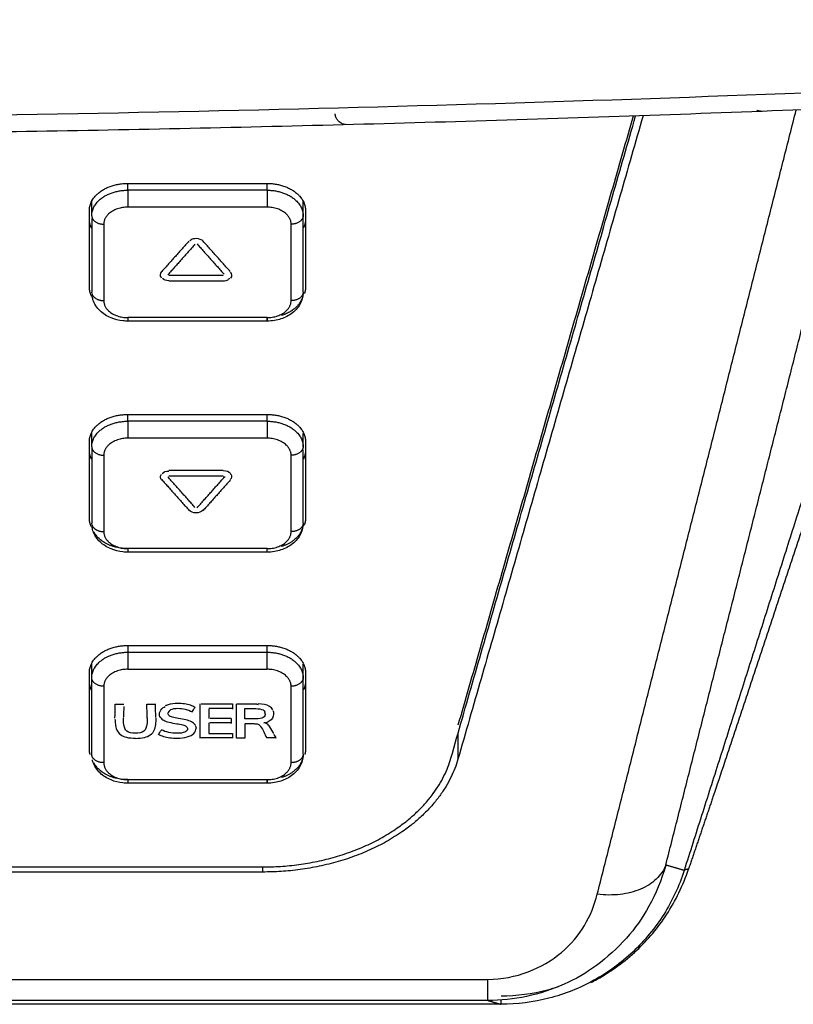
# Model space of a CAD drawing. Header units: millimetres. Extents: x 4946 to 6276, y -4769 to -3439.
# Tile 99 of 195: x 5960 to 5992, y -4092 to -4051. Entities that reach past the tile are written whole.
import ezdxf

# ---------------------------------------------------------------- set-up
doc = ezdxf.new("R2010")
doc.units = ezdxf.units.MM
doc.layers.add('ROXX_NEOmini_FIXTURE', color=7, linetype='Continuous', true_color=0x000000)

msp = doc.modelspace()

# ---------------------------------------------------------------- linework, layer by layer
at = {"layer": 'ROXX_NEOmini_FIXTURE', "color": 18, "lineweight": -3, "true_color": 0x000000}
for points, knots in [([(6052.5, -4050.201), (6048.69, -4050.505), (6041.012, -4051.09), (6025.385, -4052.153), (6005.276, -4053.278), (5979.985, -4054.268), (5957.734, -4054.746), (5938.986, -4054.878), (5924.374, -4054.839), (5909.125, -4054.642), (5893.148, -4054.265), (5879.14, -4053.779), (5867.456, -4053.269), (5858.432, -4052.819), (5850.677, -4052.384), (5844.319, -4051.997), (5839.47, -4051.685), (5834.536, -4051.351), (5830.352, -4051.053), (5826.959, -4050.803), (5824.818, -4050.641), (5823.094, -4050.509), (5821.794, -4050.408), (5820.709, -4050.322), (5819.939, -4050.261), (5819.511, -4050.227), (5819.271, -4050.208), (5819.176, -4050.201)], [-233.575017, -233.575017, -233.575017, -233.575017, -218.976622, -204.37818, -175.181296, -145.984412, -116.787528, -102.189086, -87.590645, -72.992203, -58.393761, -43.795319, -36.496098, -29.196877, -21.897656, -18.248045, -14.598435, -10.948824, -7.299214, -5.474409, -3.649603, -2.737201, -1.824798, -0.912396, -0.456194, -0.228094, 0, 0, 0, 0]), ([(5967.075, -4059.848), (5967.135, -4059.817), (5967.32, -4059.777), (5967.506, -4059.841), (5967.574, -4059.918)], [0.1422639, 0.1422639, 0.1422639, 0.1422639, 0.3824508, 0.7634215, 0.7634215, 0.7634215, 0.7634215]), ([(5964.438, -4063.249), (5964.37, -4063.249), (5964.303, -4063.245), (5964.235, -4063.238), (5964.065, -4063.22), (5963.899, -4063.179), (5963.745, -4063.115), (5963.572, -4063.044), (5963.416, -4062.946), (5963.287, -4062.822), (5963.15, -4062.691), (5963.046, -4062.532), (5962.988, -4062.356), (5962.971, -4062.304), (5962.959, -4062.251), (5962.95, -4062.197)], [2.048785, 2.048785, 2.048785, 2.048785, 2.253053, 2.253053, 2.253053, 2.77113, 2.77113, 2.77113, 3.354384, 3.354384, 3.354384, 3.976754, 3.976754, 3.976754, 4.160226, 4.160226, 4.160226, 4.160226]), ([(5971.737, -4062.095), (5971.734, -4062.148), (5971.727, -4062.2), (5971.716, -4062.252), (5971.68, -4062.422), (5971.601, -4062.579), (5971.488, -4062.715), (5971.375, -4062.854), (5971.229, -4062.968), (5971.063, -4063.054), (5970.904, -4063.137), (5970.728, -4063.194), (5970.544, -4063.224), (5970.443, -4063.241), (5970.341, -4063.249), (5970.238, -4063.249)], [0.059177, 0.059177, 0.059177, 0.059177, 0.23725, 0.23725, 0.23725, 0.819531, 0.819531, 0.819531, 1.411797, 1.411797, 1.411797, 1.977164, 1.977164, 1.977164, 2.286035, 2.286035, 2.286035, 2.286035]), ([(5967.574, -4071.115), (5967.505, -4071.192), (5967.278, -4071.27), (5967.05, -4071.192), (5966.982, -4071.115)], [0, 0, 0, 0, 0.3813511, 0.7635904, 0.7635904, 0.7635904, 0.7635904]), ([(5964.438, -4072.866), (5964.37, -4072.866), (5964.303, -4072.862), (5964.235, -4072.855), (5964.065, -4072.837), (5963.899, -4072.795), (5963.745, -4072.732), (5963.572, -4072.661), (5963.416, -4072.562), (5963.287, -4072.439), (5963.15, -4072.307), (5963.046, -4072.149), (5962.988, -4071.973), (5962.97, -4071.915), (5962.956, -4071.857), (5962.948, -4071.798)], [2.048785, 2.048785, 2.048785, 2.048785, 2.253053, 2.253053, 2.253053, 2.77113, 2.77113, 2.77113, 3.354384, 3.354384, 3.354384, 3.976754, 3.976754, 3.976754, 4.178361, 4.178361, 4.178361, 4.178361]), ([(5971.735, -4071.74), (5971.731, -4071.784), (5971.725, -4071.826), (5971.716, -4071.869), (5971.68, -4072.038), (5971.601, -4072.196), (5971.488, -4072.332), (5971.375, -4072.47), (5971.229, -4072.584), (5971.063, -4072.671), (5970.904, -4072.754), (5970.728, -4072.811), (5970.544, -4072.841), (5970.443, -4072.857), (5970.341, -4072.866), (5970.238, -4072.866)], [0.091832, 0.091832, 0.091832, 0.091832, 0.23725, 0.23725, 0.23725, 0.819531, 0.819531, 0.819531, 1.411797, 1.411797, 1.411797, 1.977164, 1.977164, 1.977164, 2.286035, 2.286035, 2.286035, 2.286035]), ([(5967.237, -4079.33), (5967.183, -4079.294), (5967.052, -4079.234), (5966.804, -4079.177), (5966.458, -4079.152), (5966.176, -4079.191), (5966.027, -4079.25), (5965.988, -4079.269)], [0, 0, 0, 0, 0.21571, 0.43294, 0.64909, 1.007269, 1.155186, 1.155186, 1.155186, 1.155186]), ([(5970.474, -4079.434), (5970.445, -4079.376), (5970.317, -4079.237), (5970.07, -4079.184), (5969.869, -4079.18)], [1.0235534, 1.0235534, 1.0235534, 1.0235534, 1.3225182, 1.8231725, 1.8231725, 1.8231725, 1.8231725]), ([(5965.754, -4079.613), (5965.755, -4079.536), (5965.808, -4079.41), (5965.933, -4079.319), (5965.988, -4079.291)], [3.1489624, 3.1489624, 3.1489624, 3.1489624, 3.5071183, 3.7187372, 3.7187372, 3.7187372, 3.7187372]), ([(5967.254, -4080.072), (5967.248, -4080.06), (5967.212, -4080.002), (5967.102, -4079.923), (5966.874, -4079.842), (5966.554, -4079.79), (5966.276, -4079.736), (5966.139, -4079.679), (5966.109, -4079.61), (5966.108, -4079.577)], [1.235505, 1.235505, 1.235505, 1.235505, 1.294332, 1.538539, 1.78197, 2.025485, 2.239003, 2.454024, 2.669213, 2.669213, 2.669213, 2.669213]), ([(5966.22, -4079.422), (5966.22, -4079.422), (5966.295, -4079.384), (5966.497, -4079.35), (5966.841, -4079.39), (5967.024, -4079.465), (5967.114, -4079.517)], [3.044615, 3.044615, 3.044615, 3.044615, 3.046195, 3.423112, 3.734338, 4.046301, 4.046301, 4.046301, 4.046301]), ([(5969.312, -4079.38), (5969.463, -4079.38), (5969.776, -4079.372), (5970.058, -4079.401), (5970.13, -4079.478), (5970.145, -4079.508)], [0, 0, 0, 0, 0.3629798, 0.6970369, 0.8751063, 0.8751063, 0.8751063, 0.8751063]), ([(5970.164, -4079.592), (5970.163, -4079.653), (5970.103, -4079.776), (5969.904, -4079.807), (5969.765, -4079.807)], [1.0313487, 1.0313487, 1.0313487, 1.0313487, 1.362402, 1.6942186, 1.6942186, 1.6942186, 1.6942186]), ([(5970.509, -4079.607), (5970.507, -4079.718), (5970.414, -4079.887), (5970.192, -4079.969), (5970.107, -4079.987)], [1.0889776, 1.0889776, 1.0889776, 1.0889776, 1.6057931, 1.8667365, 1.8667365, 1.8667365, 1.8667365]), ([(5963.905, -4079.811), (5963.907, -4079.883), (5963.922, -4080.14), (5964.051, -4080.515), (5964.481, -4080.61), (5964.756, -4080.61)], [0.821318, 0.821318, 0.821318, 0.821318, 1.11074, 1.8767, 2.640492, 2.640492, 2.640492, 2.640492]), ([(5965.246, -4079.761), (5965.246, -4079.856), (5965.238, -4080.066), (5965.164, -4080.346), (5964.75, -4080.437), (5964.339, -4080.347), (5964.267, -4080.067), (5964.258, -4079.857), (5964.258, -4079.761)], [0.745753, 0.745753, 0.745753, 0.745753, 1.11863, 1.5921, 2.063993, 2.552456, 3.042563, 3.425402, 3.425402, 3.425402, 3.425402]), ([(5965.605, -4079.771), (5965.605, -4079.865), (5965.594, -4080.143), (5965.455, -4080.536), (5965.026, -4080.631), (5964.756, -4080.631)], [0.741406, 0.741406, 0.741406, 0.741406, 1.112108, 1.873128, 2.634143, 2.634143, 2.634143, 2.634143]), ([(5965.784, -4079.722), (5965.789, -4079.732), (5965.823, -4079.789), (5965.924, -4079.869), (5966.142, -4079.952), (5966.46, -4080.002), (5966.744, -4080.054), (5966.891, -4080.11), (5966.924, -4080.177), (5966.926, -4080.21)], [1.936765, 1.936765, 1.936765, 1.936765, 1.987953, 2.252129, 2.516305, 2.779326, 3.002473, 3.227688, 3.44962, 3.44962, 3.44962, 3.44962]), ([(5969.315, -4080.005), (5969.437, -4080.005), (5969.64, -4080.001), (5969.875, -4080.013), (5970.05, -4080.202), (5970.139, -4080.436), (5970.222, -4080.593)], [0, 0, 0, 0, 0.34994, 0.554671, 0.761306, 1.459531, 1.459531, 1.459531, 1.459531]), ([(5970.513, -4080.416), (5970.464, -4080.32), (5970.382, -4080.162), (5970.254, -4080.002), (5970.151, -4079.973), (5970.107, -4079.966)], [0.2445816, 0.2445816, 0.2445816, 0.2445816, 0.637873, 0.8934037, 1.0666833, 1.0666833, 1.0666833, 1.0666833]), ([(5965.715, -4080.442), (5965.777, -4080.478), (5965.921, -4080.54), (5966.188, -4080.597), (5966.384, -4080.61), (5966.487, -4080.61)], [0, 0, 0, 0, 0.2757578, 0.5510115, 0.8272256, 0.8272256, 0.8272256, 0.8272256]), ([(5966.926, -4080.216), (5966.926, -4080.27), (5966.847, -4080.375), (5966.51, -4080.42), (5966.133, -4080.384), (5965.937, -4080.309), (5965.836, -4080.256)], [3.463659, 3.463659, 3.463659, 3.463659, 3.824609, 4.198152, 4.535851, 4.873923, 4.873923, 4.873923, 4.873923]), ([(5966.487, -4080.61), (5966.652, -4080.61), (5966.938, -4080.574), (5967.217, -4080.429), (5967.282, -4080.27), (5967.282, -4080.192)], [0, 0, 0, 0, 0.349167, 0.699298, 1.048562, 1.048562, 1.048562, 1.048562]), ([(5971.737, -4081.328), (5971.734, -4081.381), (5971.727, -4081.433), (5971.716, -4081.486), (5971.68, -4081.655), (5971.601, -4081.812), (5971.488, -4081.949), (5971.375, -4082.087), (5971.229, -4082.201), (5971.063, -4082.288), (5970.904, -4082.371), (5970.728, -4082.428), (5970.544, -4082.458), (5970.443, -4082.474), (5970.341, -4082.482), (5970.238, -4082.482)], [0.058674, 0.058674, 0.058674, 0.058674, 0.23725, 0.23725, 0.23725, 0.819531, 0.819531, 0.819531, 1.411797, 1.411797, 1.411797, 1.977164, 1.977164, 1.977164, 2.286035, 2.286035, 2.286035, 2.286035]), ([(5964.438, -4082.482), (5964.37, -4082.482), (5964.303, -4082.479), (5964.235, -4082.471), (5964.065, -4082.453), (5963.899, -4082.412), (5963.745, -4082.349), (5963.572, -4082.277), (5963.416, -4082.179), (5963.287, -4082.056), (5963.15, -4081.924), (5963.046, -4081.766), (5962.988, -4081.589), (5962.979, -4081.561), (5962.971, -4081.532), (5962.965, -4081.504)], [2.048785, 2.048785, 2.048785, 2.048785, 2.253053, 2.253053, 2.253053, 2.77113, 2.77113, 2.77113, 3.354384, 3.354384, 3.354384, 3.976754, 3.976754, 3.976754, 4.076146, 4.076146, 4.076146, 4.076146]), ([(5979.976, -4091.331), (5980.64, -4091.333), (5981.437, -4091.228), (5982.213, -4090.999), (5982.364, -4090.949)], [-9.759283, -9.759283, -9.759283, -9.759283, -7.807426, -7.331222, -7.331222, -7.331222, -7.331222])]:
    msp.add_open_spline(points, degree=3, knots=knots, dxfattribs=at)
for points, weights in [([(6051.988, -4050.876), (5997.688, -4055.27), (5943.211, -4055.549)], [1, 0.999285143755, 1]), ([(5990.844, -4054.517), (5990.73, -4054.523), (5990.625, -4054.479)], [1, 0.915638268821, 0.882084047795]), ([(5962.838, -4058.648), (5962.838, -4057.516), (5964.438, -4057.516)], [1, 0.707106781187, 1]), ([(5970.238, -4057.516), (5971.838, -4057.516), (5971.838, -4058.648)], [1, 0.707106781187, 1]), ([(5962.938, -4058.86), (5962.938, -4057.799), (5964.438, -4057.799)], [1, 0.707106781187, 1]), ([(5964.438, -4057.799), (5964.438, -4058.153), (5964.438, -4058.506)], [1, 0.707106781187, 1]), ([(5970.238, -4057.799), (5971.738, -4057.799), (5971.738, -4058.86)], [1, 0.707106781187, 1]), ([(5970.238, -4057.799), (5970.238, -4058.153), (5970.238, -4058.506)], [1, 0.707106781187, 1]), ([(5964.438, -4058.506), (5963.438, -4058.506), (5963.438, -4059.213)], [1, 0.707106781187, 1]), ([(5971.238, -4059.213), (5971.238, -4058.506), (5970.238, -4058.506)], [1, 0.707106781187, 1]), ([(5962.933, -4059.385), (5962.838, -4059.199), (5962.838, -4059.001)], [0.896153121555, 0.932538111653, 1]), ([(5962.938, -4058.86), (5962.938, -4059.213), (5963.438, -4059.213)], [1, 0.707106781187, 1]), ([(5971.738, -4058.86), (5971.738, -4059.213), (5971.238, -4059.213)], [1, 0.707106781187, 1]), ([(5971.838, -4059.001), (5971.838, -4059.183), (5971.758, -4059.355)], [1, 0.937674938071, 0.901874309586]), ([(5962.933, -4062.213), (5962.838, -4062.027), (5962.838, -4061.83)], [0.896153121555, 0.932538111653, 1]), ([(5971.738, -4062.042), (5971.738, -4062.149), (5971.708, -4062.254)], [1, 0.959761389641, 0.930578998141]), ([(5971.838, -4061.83), (5971.838, -4061.965), (5971.793, -4062.097)], [1, 0.952736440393, 0.920726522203]), ([(5962.945, -4062.101), (5963.016, -4062.395), (5963.438, -4062.395)], [0.940437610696, 0.740753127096, 1]), ([(5963.438, -4062.395), (5963.438, -4063.102), (5964.438, -4063.102)], [1, 0.707106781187, 1]), ([(5970.238, -4063.102), (5971.238, -4063.102), (5971.238, -4062.395)], [1, 0.707106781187, 1]), ([(5971.689, -4062.312), (5971.503, -4062.809), (5970.837, -4063.014)], [0.91587328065, 0.80980341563, 0.884266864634]), ([(5971.736, -4062.077), (5971.69, -4062.395), (5971.238, -4062.395)], [0.962144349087, 0.727447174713, 1]), ([(5964.438, -4063.102), (5964.438, -4063.249), (5964.438, -4063.249)], [1, 0.923879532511, 1]), ([(5970.238, -4063.249), (5970.238, -4063.249), (5970.238, -4063.102)], [1, 0.923879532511, 1]), ([(5970.238, -4063.102), (5970.238, -4063.249), (5970.238, -4063.249)], [1, 0.923879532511, 1]), ([(5962.838, -4068.264), (5962.838, -4067.133), (5964.438, -4067.133)], [1, 0.707106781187, 1]), ([(5970.238, -4067.133), (5971.838, -4067.133), (5971.838, -4068.264)], [1, 0.707106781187, 1]), ([(5962.938, -4068.476), (5962.938, -4067.416), (5964.438, -4067.416)], [1, 0.707106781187, 1]), ([(5964.438, -4067.416), (5964.438, -4067.769), (5964.438, -4068.123)], [1, 0.707106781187, 1]), ([(5970.238, -4067.416), (5971.738, -4067.416), (5971.738, -4068.476)], [1, 0.707106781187, 1]), ([(5970.238, -4067.416), (5970.238, -4067.769), (5970.238, -4068.123)], [1, 0.707106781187, 1]), ([(5964.438, -4068.123), (5963.438, -4068.123), (5963.438, -4068.83)], [1, 0.707106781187, 1]), ([(5971.238, -4068.83), (5971.238, -4068.123), (5970.238, -4068.123)], [1, 0.707106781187, 1]), ([(5962.933, -4069.001), (5962.838, -4068.816), (5962.838, -4068.618)], [0.896153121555, 0.932538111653, 1]), ([(5962.938, -4068.476), (5962.938, -4068.83), (5963.438, -4068.83)], [1, 0.707106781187, 1]), ([(5971.738, -4068.476), (5971.738, -4068.83), (5971.238, -4068.83)], [1, 0.707106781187, 1]), ([(5971.838, -4068.618), (5971.838, -4068.816), (5971.743, -4069.001)], [1, 0.932531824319, 0.896146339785]), ([(5965.853, -4069.847), (5966.417, -4070.481), (5966.982, -4071.115)], [1, 0.9999994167, 1]), ([(5962.919, -4071.801), (5962.838, -4071.628), (5962.838, -4071.446)], [0.901709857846, 0.937531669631, 1]), ([(5971.838, -4071.446), (5971.838, -4071.595), (5971.784, -4071.738)], [1, 0.94847575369, 0.915079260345]), ([(5962.946, -4071.722), (5962.954, -4071.751), (5962.968, -4071.778)], [0.936799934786, 0.913104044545, 0.896153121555]), ([(5962.99, -4071.815), (5963.128, -4072.012), (5963.438, -4072.012)], [0.876655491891, 0.795387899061, 1]), ([(5971.738, -4071.658), (5971.738, -4072.354), (5970.837, -4072.631)], [1, 0.786487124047, 0.884266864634]), ([(5971.736, -4071.694), (5971.69, -4072.012), (5971.238, -4072.012)], [0.962144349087, 0.727447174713, 1]), ([(5964.438, -4072.719), (5963.384, -4072.719), (5963.027, -4072.018)], [1, 0.774568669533, 0.896153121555]), ([(5963.438, -4072.012), (5963.438, -4072.719), (5964.438, -4072.719)], [1, 0.707106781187, 1]), ([(5970.238, -4072.719), (5971.238, -4072.719), (5971.238, -4072.012)], [1, 0.707106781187, 1]), ([(5964.438, -4072.719), (5964.438, -4072.866), (5964.438, -4072.866)], [1, 0.923879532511, 1]), ([(5970.238, -4072.866), (5970.238, -4072.866), (5970.238, -4072.719)], [1, 0.923879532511, 1]), ([(5962.838, -4077.881), (5962.838, -4076.75), (5964.438, -4076.75)], [1, 0.707106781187, 1]), ([(5970.238, -4076.75), (5971.838, -4076.75), (5971.838, -4077.881)], [1, 0.707106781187, 1]), ([(5962.938, -4078.093), (5962.938, -4077.032), (5964.438, -4077.032)], [1, 0.707106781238, 1]), ([(5964.438, -4077.032), (5964.438, -4077.386), (5964.438, -4077.74)], [1, 0.707106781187, 1]), ([(5970.238, -4077.032), (5971.738, -4077.032), (5971.738, -4078.093)], [1, 0.707106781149, 1]), ([(5970.238, -4077.74), (5970.238, -4077.386), (5970.238, -4077.032)], [1, 0.707106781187, 1]), ([(5964.438, -4077.74), (5963.438, -4077.74), (5963.438, -4078.447)], [1, 0.707106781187, 1]), ([(5971.238, -4078.447), (5971.238, -4077.74), (5970.238, -4077.74)], [1, 0.707106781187, 1]), ([(5962.933, -4078.618), (5962.838, -4078.432), (5962.838, -4078.235)], [0.896153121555, 0.932538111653, 1]), ([(5963.438, -4078.447), (5962.938, -4078.447), (5962.938, -4078.093)], [1, 0.707106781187, 1]), ([(5971.738, -4078.093), (5971.738, -4078.447), (5971.238, -4078.447)], [1, 0.707106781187, 1]), ([(5971.838, -4078.235), (5971.838, -4078.421), (5971.754, -4078.597)], [1, 0.936130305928, 0.900116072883]), ([(5962.87, -4081.288), (5962.838, -4081.177), (5962.838, -4081.063)], [0.931067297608, 0.960097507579, 1]), ([(5963.438, -4081.629), (5962.938, -4081.629), (5962.938, -4081.275)], [1, 0.707106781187, 1]), ([(5971.738, -4081.275), (5971.738, -4081.97), (5970.837, -4082.248)], [1, 0.786487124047, 0.884266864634]), ([(5971.733, -4081.323), (5971.674, -4081.629), (5971.238, -4081.629)], [0.949929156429, 0.734751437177, 1]), ([(5971.838, -4081.063), (5971.838, -4081.18), (5971.804, -4081.295)], [1, 0.958895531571, 0.929328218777]), ([(5964.438, -4082.336), (5963.384, -4082.336), (5963.027, -4081.635)], [1, 0.774568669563, 0.89615312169]), ([(5963.438, -4081.629), (5963.438, -4082.336), (5964.438, -4082.336)], [1, 0.707106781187, 1]), ([(5970.049, -4085.97), (5976.586, -4085.97), (5977.889, -4081.441)], [1, 0.774392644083, 1]), ([(5978.183, -4081.484), (5976.831, -4086.182), (5970.05, -4086.182)], [1, 0.774392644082, 1]), ([(5970.238, -4082.336), (5971.238, -4082.336), (5971.238, -4081.629)], [1, 0.707106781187, 1]), ([(5964.438, -4082.336), (5964.438, -4082.482), (5964.438, -4082.482)], [1, 0.923879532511, 1]), ([(5970.238, -4082.482), (5970.238, -4082.482), (5970.238, -4082.336)], [1, 0.923869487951, 1]), ([(5970.238, -4082.336), (5970.238, -4082.482), (5970.238, -4082.482)], [1, 0.923889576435, 1]), ([(5979.424, -4091.526), (5979.424, -4091.505), (5979.424, -4090.648)], [1, 0.927168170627, 1])]:
    msp.add_rational_spline(points, weights, degree=2, dxfattribs=at)
for points, degree in [([(5973.501, -4055.069), (5973.472, -4055.065), (5973.416, -4055.053), (5973.327, -4055.016), (5973.24, -4054.957), (5973.16, -4054.872), (5973.097, -4054.759), (5973.074, -4054.666), (5973.069, -4054.617)], 3), ([(5983.983, -4087.105), (5988.122, -4070.784), (5992.262, -4054.462)], 2), ([(5986.836, -4085.893), (5990.834, -4070.126), (5994.833, -4054.359)], 2), ([(5977.889, -4081.441), (5981.735, -4068.075), (5985.58, -4054.709)], 2), ([(5985.89, -4054.698), (5982.037, -4068.091), (5978.183, -4081.484)], 2), ([(5985.479, -4054.712), (5981.831, -4067.391), (5978.183, -4080.069)], 2), ([(5964.438, -4057.516), (5967.338, -4057.516), (5970.238, -4057.516)], 2), ([(5964.438, -4057.799), (5964.438, -4057.676), (5964.438, -4057.553)], 2), ([(5970.238, -4057.799), (5970.238, -4057.656), (5970.238, -4057.513)], 2), ([(5970.238, -4057.799), (5967.338, -4057.799), (5964.438, -4057.799)], 2), ([(5962.938, -4058.86), (5962.938, -4058.54), (5962.938, -4058.22)], 2), ([(5971.738, -4058.86), (5971.738, -4058.566), (5971.738, -4058.272)], 2), ([(5962.838, -4061.83), (5962.838, -4060.239), (5962.838, -4058.648)], 2), ([(5970.238, -4058.506), (5967.338, -4058.506), (5964.438, -4058.506)], 2), ([(5971.838, -4058.648), (5971.838, -4060.239), (5971.838, -4061.83)], 2), ([(5962.938, -4058.981), (5962.938, -4060.512), (5962.938, -4062.042)], 2), ([(5971.738, -4062.042), (5971.738, -4060.451), (5971.738, -4058.86)], 2), ([(5963.438, -4059.213), (5963.438, -4060.804), (5963.438, -4062.395)], 2), ([(5971.238, -4062.395), (5971.238, -4060.804), (5971.238, -4059.213)], 2), ([(5966.983, -4059.918), (5966.418, -4060.552), (5965.853, -4061.186)], 2), ([(5967.026, -4059.9), (5967.041, -4059.888), (5967.058, -4059.878), (5967.075, -4059.869)], 3), ([(5968.703, -4061.186), (5968.138, -4060.552), (5967.574, -4059.918)], 2), ([(5967.236, -4060.052), (5966.671, -4060.686), (5966.107, -4061.32)], 2), ([(5967.32, -4060.031), (5967.884, -4060.665), (5968.448, -4061.298)], 2), ([(5965.842, -4061.437), (5965.776, -4061.352), (5965.78, -4061.267), (5965.853, -4061.186)], 3), ([(5968.703, -4061.207), (5968.777, -4061.289), (5968.78, -4061.373), (5968.712, -4061.458)], 3), ([(5965.842, -4061.458), (5965.831, -4061.445), (5965.823, -4061.431), (5965.816, -4061.417)], 3), ([(5966.149, -4061.565), (5966.038, -4061.565), (5965.95, -4061.537), (5965.884, -4061.481)], 3), ([(5968.406, -4061.353), (5967.278, -4061.353), (5966.149, -4061.353)], 2), ([(5966.149, -4061.565), (5967.278, -4061.565), (5968.406, -4061.565)], 2), ([(5968.609, -4061.543), (5968.554, -4061.572), (5968.486, -4061.586), (5968.406, -4061.586)], 3), ([(5968.682, -4061.471), (5968.661, -4061.491), (5968.636, -4061.508), (5968.609, -4061.522)], 3), ([(5962.939, -4062.072), (5962.938, -4062.062), (5962.938, -4062.052), (5962.938, -4062.042)], 3), ([(5971.687, -4062.36), (5971.679, -4062.36), (5971.672, -4062.36)], 2), ([(5970.238, -4063.102), (5967.338, -4063.102), (5964.438, -4063.102)], 2), ([(5970.238, -4063.249), (5967.338, -4063.249), (5964.438, -4063.249)], 2), ([(5964.438, -4067.133), (5967.338, -4067.133), (5970.238, -4067.133)], 2), ([(5964.438, -4067.416), (5964.438, -4067.295), (5964.438, -4067.174)], 2), ([(5970.238, -4067.416), (5970.238, -4067.272), (5970.238, -4067.129)], 2), ([(5970.238, -4067.416), (5967.338, -4067.416), (5964.438, -4067.416)], 2), ([(5962.938, -4068.476), (5962.938, -4068.174), (5962.938, -4067.871)], 2), ([(5970.238, -4068.123), (5967.338, -4068.123), (5964.438, -4068.123)], 2), ([(5971.738, -4068.476), (5971.738, -4068.201), (5971.738, -4067.925)], 2), ([(5993.42, -4067.832), (5990.509, -4076.975), (5987.598, -4086.117)], 2), ([(5962.838, -4071.446), (5962.838, -4069.855), (5962.838, -4068.264)], 2), ([(5962.938, -4068.476), (5962.938, -4070.067), (5962.938, -4071.658)], 2), ([(5971.738, -4071.658), (5971.738, -4070.132), (5971.738, -4068.605)], 2), ([(5971.838, -4068.264), (5971.838, -4069.855), (5971.838, -4071.446)], 2), ([(5963.438, -4068.83), (5963.438, -4070.421), (5963.438, -4072.012)], 2), ([(5971.238, -4072.012), (5971.238, -4070.421), (5971.238, -4068.83)], 2), ([(5965.795, -4069.738), (5965.795, -4069.698), (5965.811, -4069.657), (5965.843, -4069.617)], 3), ([(5965.853, -4069.868), (5965.815, -4069.825), (5965.795, -4069.782), (5965.795, -4069.738)], 3), ([(5965.864, -4069.592), (5965.93, -4069.524), (5966.026, -4069.489), (5966.149, -4069.489)], 3), ([(5967.236, -4071.002), (5966.672, -4070.368), (5966.107, -4069.734)], 2), ([(5968.406, -4069.468), (5967.278, -4069.468), (5966.149, -4069.468)], 2), ([(5968.406, -4069.701), (5967.278, -4069.701), (5966.149, -4069.701)], 2), ([(5967.32, -4071.023), (5967.884, -4070.389), (5968.449, -4069.755)], 2), ([(5968.406, -4069.468), (5968.544, -4069.468), (5968.647, -4069.511), (5968.714, -4069.595)], 3), ([(5968.492, -4069.749), (5968.449, -4069.749), (5968.406, -4069.749)], 2), ([(5968.704, -4069.604), (5968.707, -4069.608), (5968.711, -4069.613), (5968.714, -4069.617)], 3), ([(5968.74, -4069.637), (5968.777, -4069.708), (5968.765, -4069.778), (5968.704, -4069.847)], 3), ([(5968.704, -4069.868), (5968.139, -4070.502), (5967.574, -4071.136)], 2), ([(5962.939, -4071.694), (5962.938, -4071.682), (5962.938, -4071.67), (5962.938, -4071.658)], 3), ([(5970.238, -4072.719), (5967.338, -4072.719), (5964.438, -4072.719)], 2), ([(5970.238, -4072.866), (5967.338, -4072.866), (5964.438, -4072.866)], 2), ([(5964.438, -4076.75), (5967.338, -4076.75), (5970.238, -4076.75)], 2), ([(5964.438, -4076.759), (5964.438, -4076.896), (5964.438, -4077.032)], 2), ([(5970.238, -4077.032), (5970.238, -4076.895), (5970.238, -4076.757)], 2), ([(5964.438, -4077.032), (5967.338, -4077.032), (5970.238, -4077.032)], 2), ([(5962.938, -4078.093), (5962.938, -4077.781), (5962.938, -4077.469)], 2), ([(5971.738, -4078.093), (5971.738, -4077.81), (5971.738, -4077.527)], 2), ([(5962.838, -4081.063), (5962.838, -4079.472), (5962.838, -4077.881)], 2), ([(5964.438, -4077.74), (5967.338, -4077.74), (5970.238, -4077.74)], 2), ([(5971.838, -4077.881), (5971.838, -4079.472), (5971.838, -4081.063)], 2), ([(5962.938, -4081.275), (5962.938, -4079.684), (5962.938, -4078.093)], 2), ([(5963.438, -4078.447), (5963.438, -4080.038), (5963.438, -4081.629)], 2), ([(5971.238, -4081.629), (5971.238, -4080.038), (5971.238, -4078.447)], 2), ([(5971.738, -4081.275), (5971.738, -4079.684), (5971.738, -4078.093)], 2), ([(5963.905, -4079.771), (5963.905, -4079.584), (5963.919, -4079.387), (5963.919, -4079.2)], 3), ([(5963.919, -4079.2), (5964.096, -4079.2), (5964.273, -4079.2)], 2), ([(5965.246, -4079.782), (5965.246, -4079.592), (5965.231, -4079.391), (5965.231, -4079.2)], 3), ([(5965.231, -4079.2), (5965.411, -4079.2), (5965.59, -4079.2)], 2), ([(5965.605, -4079.75), (5965.605, -4079.563), (5965.59, -4079.366), (5965.59, -4079.179)], 3), ([(5967.455, -4079.2), (5967.455, -4079.189), (5967.455, -4079.179)], 2), ([(5967.455, -4080.615), (5967.455, -4079.907), (5967.455, -4079.2)], 2), ([(5967.499, -4079.179), (5968.146, -4079.179), (5968.792, -4079.179)], 2), ([(5968.792, -4079.179), (5968.792, -4079.189), (5968.792, -4079.2)], 2), ([(5968.792, -4079.2), (5968.792, -4079.301), (5968.792, -4079.401)], 2), ([(5968.959, -4079.179), (5969.387, -4079.179), (5969.815, -4079.179)], 2), ([(5968.959, -4080.615), (5968.959, -4079.907), (5968.959, -4079.2)], 2), ([(5969.815, -4079.2), (5969.833, -4079.2), (5969.851, -4079.2), (5969.868, -4079.201)], 3), ([(5964.272, -4079.289), (5964.269, -4079.434), (5964.26, -4079.584), (5964.259, -4079.728)], 3), ([(5965.784, -4079.743), (5965.765, -4079.705), (5965.754, -4079.662), (5965.754, -4079.618)], 3), ([(5966.22, -4079.443), (5966.156, -4079.476), (5966.118, -4079.522), (5966.11, -4079.572)], 3), ([(5967.114, -4079.517), (5967.155, -4079.455), (5967.196, -4079.392), (5967.237, -4079.33)], 3), ([(5968.792, -4079.38), (5968.3, -4079.38), (5967.809, -4079.38)], 2), ([(5967.809, -4079.401), (5967.809, -4079.597), (5967.809, -4079.794)], 2), ([(5969.312, -4079.807), (5969.312, -4079.593), (5969.312, -4079.38)], 2), ([(5970.164, -4079.61), (5970.164, -4079.582), (5970.158, -4079.554), (5970.145, -4079.529)], 3), ([(5970.474, -4079.456), (5970.497, -4079.501), (5970.509, -4079.55), (5970.509, -4079.6)], 3), ([(5967.245, -4080.077), (5967.27, -4080.118), (5967.282, -4080.165), (5967.282, -4080.213)], 3), ([(5967.809, -4079.976), (5967.809, -4079.986), (5967.809, -4079.997)], 2), ([(5967.809, -4079.997), (5967.809, -4080.205), (5967.809, -4080.414)], 2), ([(5968.736, -4079.976), (5968.296, -4079.976), (5967.857, -4079.976)], 2), ([(5967.862, -4079.773), (5968.299, -4079.773), (5968.736, -4079.773)], 2), ([(5968.736, -4079.794), (5968.736, -4079.895), (5968.736, -4079.997)], 2), ([(5969.765, -4079.807), (5969.539, -4079.807), (5969.312, -4079.807)], 2), ([(5969.315, -4080.027), (5969.315, -4080.321), (5969.315, -4080.615)], 2), ([(5964.322, -4080.243), (5964.327, -4080.251), (5964.331, -4080.259), (5964.336, -4080.267)], 3), ([(5965.715, -4080.464), (5965.755, -4080.401), (5965.795, -4080.339), (5965.836, -4080.277)], 3), ([(5967.809, -4080.414), (5968.3, -4080.414), (5968.792, -4080.414)], 2), ([(5968.792, -4080.414), (5968.792, -4080.514), (5968.792, -4080.615)], 2), ([(5970.513, -4080.437), (5970.543, -4080.497), (5970.573, -4080.557), (5970.605, -4080.615)], 3), ([(5978.183, -4080.417), (5978.183, -4080.95), (5978.183, -4081.484)], 2), ([(5968.792, -4080.593), (5968.123, -4080.593), (5967.455, -4080.593)], 2), ([(5969.315, -4080.615), (5969.137, -4080.615), (5968.959, -4080.615)], 2), ([(5970.605, -4080.593), (5970.414, -4080.593), (5970.222, -4080.593)], 2), ([(5964.438, -4082.336), (5967.338, -4082.336), (5970.238, -4082.336)], 2), ([(5970.238, -4082.482), (5967.338, -4082.482), (5964.438, -4082.482)], 2), ([(5970.05, -4086.182), (5935.838, -4086.182), (5901.626, -4086.182)], 2), ([(5901.627, -4085.97), (5935.838, -4085.97), (5970.049, -4085.97)], 2), ([(5970.05, -4086.004), (5970.05, -4086.093), (5970.05, -4086.182)], 2), ([(5986.836, -4085.893), (5986.66, -4086.525), (5986.156, -4087.684), (5985.266, -4088.946), (5983.947, -4090.144), (5982.653, -4090.883), (5981.038, -4091.422), (5979.964, -4091.526), (5979.424, -4091.526)], 3), ([(5986.836, -4085.893), (5986.752, -4086.107), (5986.482, -4086.501), (5985.814, -4086.929), (5984.952, -4087.151), (5984.306, -4087.146), (5983.983, -4087.105)], 3), ([(5987.598, -4086.117), (5987.217, -4086.005), (5986.836, -4085.893)], 2), ([(5987.782, -4086.055), (5987.704, -4086.075), (5987.626, -4086.094)], 2), ([(5979.424, -4090.648), (5980.595, -4090.648), (5982.812, -4089.731), (5983.757, -4087.996), (5983.983, -4087.105)], 3), ([(5892.252, -4090.648), (5935.838, -4090.648), (5979.424, -4090.648)], 2), ([(5979.424, -4091.526), (5935.838, -4091.526), (5892.252, -4091.527)], 2), ([(5979.424, -4091.526), (5979.696, -4091.607), (5979.969, -4091.687)], 2)]:
    msp.add_open_spline(points, degree=degree, dxfattribs=at)
at = {"layer": 'ROXX_NEOmini_FIXTURE', "color": 18, "true_color": 0x000000}
for points, degree in [([(5993.423, -4069.143), (5991.351, -4075.385), (5989.278, -4081.628)], 2), ([(5993.423, -4069.143), (5991.351, -4075.385), (5989.278, -4081.628)], 2), ([(5989.278, -4081.628), (5989.12, -4082.106), (5988.96, -4082.582), (5988.8, -4083.053)], 3), ([(5989.278, -4081.628), (5989.12, -4082.106), (5988.96, -4082.582), (5988.8, -4083.053)], 3), ([(5987.598, -4086.117), (5987.39, -4086.771), (5986.825, -4087.981), (5985.531, -4089.563), (5983.889, -4090.762), (5981.987, -4091.516), (5980.658, -4091.687), (5979.969, -4091.687)], 3), ([(5987.598, -4086.117), (5987.39, -4086.771), (5986.825, -4087.981), (5985.531, -4089.563), (5983.889, -4090.762), (5981.987, -4091.516), (5980.658, -4091.687), (5979.969, -4091.687)], 3), ([(5979.976, -4091.681), (5979.976, -4091.594), (5979.976, -4091.508)], 2), ([(5979.976, -4091.681), (5979.976, -4091.594), (5979.976, -4091.508)], 2), ([(5979.969, -4091.687), (5935.838, -4091.687), (5891.708, -4091.687)], 2), ([(5979.969, -4091.687), (5935.838, -4091.687), (5891.708, -4091.687)], 2)]:
    msp.add_open_spline(points, degree=degree, dxfattribs=at)
msp.add_rational_spline([(5988.8, -4083.053), (5988.291, -4084.557), (5987.782, -4086.055)], [1, 0.999982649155, 1], degree=2, dxfattribs=at)
msp.add_rational_spline([(5988.8, -4083.053), (5988.291, -4084.557), (5987.782, -4086.055)], [1, 0.999982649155, 1], degree=2, dxfattribs=at)
msp.add_open_spline([(5983.72, -4090.781), (5983.805, -4090.738), (5984.493, -4090.372), (5985.697, -4089.48), (5986.919, -4088.014), (5987.554, -4086.739), (5987.782, -4086.055)], degree=3, knots=[3.794782, 3.794782, 3.794782, 3.794782, 4.077358, 6.116037, 8.154716, 10.193395, 10.193395, 10.193395, 10.193395], dxfattribs=at)
msp.add_open_spline([(5983.72, -4090.781), (5983.805, -4090.738), (5984.493, -4090.372), (5985.697, -4089.48), (5986.919, -4088.014), (5987.554, -4086.739), (5987.782, -4086.055)], degree=3, knots=[3.794782, 3.794782, 3.794782, 3.794782, 4.077358, 6.116037, 8.154716, 10.193395, 10.193395, 10.193395, 10.193395], dxfattribs=at)

doc.saveas('drawing.dxf')
